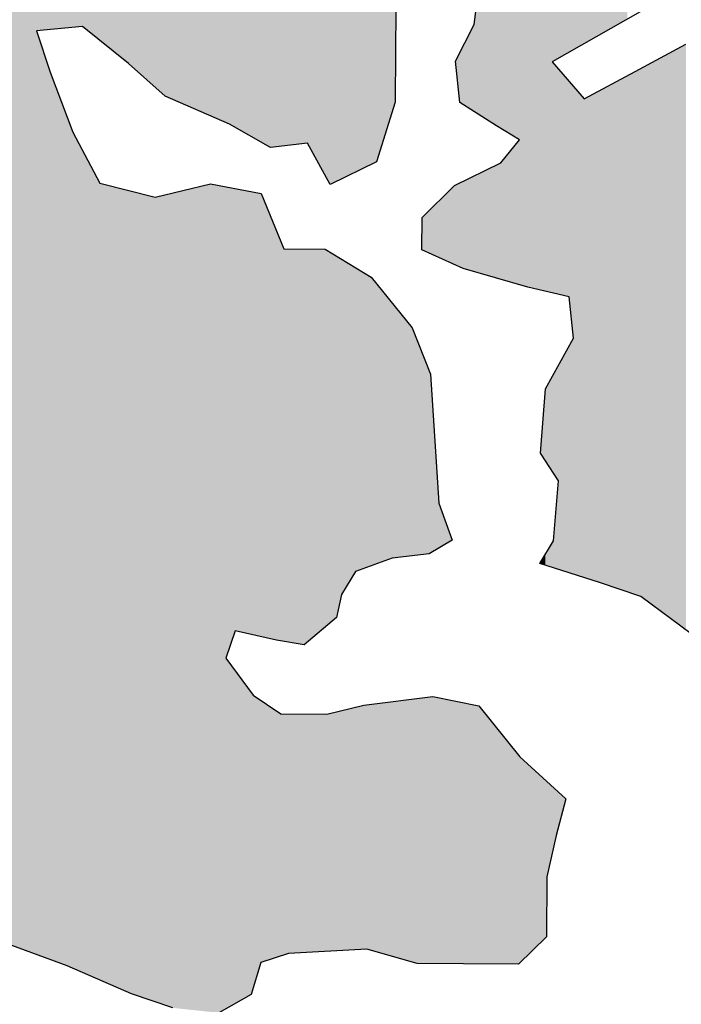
# Model space of a CAD drawing. Extents: x 132729 to 413893, y 707796 to 905796.
# Tile 9 of 62: x 197881 to 199084, y 771975 to 773765. Entities that reach past the tile are written whole.
import ezdxf

# ---------------------------------------------------------------- set-up
doc = ezdxf.new("R2010")
doc.units = 0
doc.header["$LTSCALE"] = 2000
doc.layers.add('COWFILL', color=11, linetype='CONTINUOUS')
doc.layers.add('WATER', color=4, linetype='CONTINUOUS')

msp = doc.modelspace()

# ---------------------------------------------------------------- linework, layer by layer
at = {"layer": 'COWFILL', "color": 0}
for points in [[(198530.0594618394, 773506.2893283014), (198530.0594618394, 785763.7319042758), (198558.8092686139, 773597.5837850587), (198558.8092686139, 785793.4730836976)], [(198558.8092686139, 773597.5837850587), (198558.8092686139, 785793.4730836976), (198564.2655325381, 773614.9100458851), (198564.265532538, 785799.1174946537)], [(198564.2655325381, 773614.9100458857), (198564.265532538, 785799.1174946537), (198564.8717840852, 773707.0064227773), (198564.8717840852, 785799.7446514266)], [(198564.8717840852, 773707.00642278), (198564.8717840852, 785799.7446514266), (198565.3678080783, 773782.35800387), (198565.3678080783, 785800.2577796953)], [(198512.262608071, 773497.5368622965), (198512.2626080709, 785745.3213658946), (198520.3092195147, 773501.4941737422), (198520.3092195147, 785753.6454466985)], [(198520.3092195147, 773501.4941737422), (198520.3092195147, 785753.6454466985), (198530.0594618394, 773506.2893283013), (198530.0594618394, 785763.7319042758)], [(198491.6647440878, 773487.406863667), (198491.6647440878, 785724.0132307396), (198506.8112403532, 773494.8558878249), (198506.8112403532, 785739.6820199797)], [(198506.8112403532, 773494.8558878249), (198506.8112403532, 785739.6820199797), (198512.262608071, 773497.5368622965), (198512.2626080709, 785745.3213658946)], [(198467.5482798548, 773475.5464227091), (198467.5482798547, 785699.0651642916), (198491.6647440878, 773487.406863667), (198491.6647440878, 785724.0132307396)], [(198457.6240147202, 773470.6656839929), (198457.6240147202, 785688.2652287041), (198466.2719815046, 773474.9187410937), (198466.2719815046, 785697.6762513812)], [(198466.2719815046, 773474.9187410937), (198466.2719815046, 785697.6762513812), (198467.5482798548, 773475.5464227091), (198467.5482798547, 785699.0651642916)], [(198446.0599139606, 773464.9784765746), (198446.0599139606, 785675.6807661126), (198457.6240147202, 773470.6656839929), (198457.6240147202, 785688.2652287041)], [(198404.6939484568, 773540.605626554), (198404.6939484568, 785630.6648624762), (198436.915923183, 773481.6959387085), (198436.9159231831, 785665.7299526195)], [(198436.915923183, 773481.6959387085), (198436.9159231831, 785665.7299526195), (198439.7218296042, 773476.566052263), (198439.7218296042, 785668.783439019)], [(198439.7218296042, 773476.566052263), (198439.7218296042, 785668.783439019), (198446.0599139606, 773464.9784765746), (198446.0599139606, 785675.6807661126)], [(198398.6865467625, 773539.8948317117), (198398.6865467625, 785624.1273959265), (198404.6939484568, 773540.605626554), (198404.6939484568, 785630.6648624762)], [(198369.8767300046, 773536.4860586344), (198369.8767300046, 785592.7755365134), (198398.6865467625, 773539.8948317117), (198398.6865467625, 785624.1273959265)], [(198361.5643420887, 773535.5025381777), (198361.5643420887, 785583.729702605), (198369.8767300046, 773536.4860586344), (198369.8767300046, 785592.7755365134)], [(198348.5072731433, 773533.957627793), (198348.5072731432, 785569.5205393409), (198355.9978506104, 773534.8439117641), (198355.9978506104, 785577.672050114)], [(198355.9978506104, 773534.8439117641), (198355.9978506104, 785577.672050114), (198361.5643420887, 773535.5025381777), (198361.5643420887, 785583.729702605)], [(198320.3637179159, 773542.4325339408), (198320.3637179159, 785538.8937292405), (198337.6596514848, 773532.6741388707), (198337.6596514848, 785557.7157745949)], [(198337.6596514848, 773532.6741388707), (198337.6596514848, 785557.7157745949), (198348.5072731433, 773533.957627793), (198348.5072731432, 785569.5205393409)], [(198305.9839183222, 773550.5456412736), (198305.9839183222, 785523.2451238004), (198319.5321150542, 773542.9017256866), (198319.5321150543, 785537.9887496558)], [(198319.5321150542, 773542.9017256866), (198319.5321150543, 785537.9887496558), (198320.3637179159, 773542.4325339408), (198320.3637179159, 785538.8937292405)], [(198273.2659196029, 773569.0051916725), (198273.2659196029, 785487.6402428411), (198302.4015228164, 773552.5668348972), (198302.4015228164, 785519.3466345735)], [(198302.4015228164, 773552.5668348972), (198302.4015228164, 785519.3466345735), (198305.9839183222, 773550.5456412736), (198305.9839183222, 785523.2451238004)], [(198262.5836392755, 773575.0321523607), (198262.5836392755, 785476.0154083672), (198273.2659196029, 773569.0051916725), (198273.2659196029, 785487.6402428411)], [(198243.5742824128, 773583.3275572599), (198243.5742824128, 785455.3287553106), (198256.1904411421, 773577.8220503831), (198256.1904411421, 785469.058104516)], [(198256.1904411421, 773577.8220503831), (198256.1904411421, 785469.058104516), (198262.5836392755, 773575.0321523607), (198262.5836392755, 785476.0154083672)], [(198228.3775685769, 773589.9591805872), (198228.3775685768, 785438.7911549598), (198243.5742824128, 773583.3275572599), (198243.5742824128, 785455.3287553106)], [(198159.905417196, 773619.8394245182), (198159.905417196, 785364.277343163), (198228.3775685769, 773589.9591805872), (198228.3775685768, 785438.7911549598)], [(198145.7007513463, 773626.0381326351), (198145.7007513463, 785348.8193244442), (198159.905417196, 773619.8394245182), (198159.905417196, 785364.277343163)], [(198127.7434524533, 773641.9606914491), (198127.7434524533, 785329.2775580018), (198145.7007513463, 773626.0381326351), (198145.7007513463, 785348.8193244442)], [(198084.7191774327, 773680.1098893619), (198084.7191774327, 785282.4570234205), (198127.7434524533, 773641.9606914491), (198127.7434524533, 785329.2775580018)], [(198027.4400189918, 773726.9804470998), (198027.4400189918, 785220.1238215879), (198079.1073645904, 773685.0858281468), (198079.1073645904, 785276.3500506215)], [(198079.1073645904, 773685.0858281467), (198079.1073645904, 785276.3500506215), (198084.7191774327, 773680.1098893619), (198084.7191774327, 785282.4570234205)], [(197995.8242958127, 773752.6161491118), (197995.8242958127, 785185.7184757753), (198027.4400189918, 773726.9804470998), (198027.4400189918, 785220.1238215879)], [(197977.8118831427, 773750.9345867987), (197977.8118831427, 785166.1167325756), (197995.8242958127, 773752.6161491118), (197995.8242958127, 785185.7184757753)], [(197967.8362895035, 773750.0033077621), (197967.8362895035, 785155.2609394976), (197977.8118831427, 773750.9345867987), (197977.8118831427, 785166.1167325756)], [(197936.666372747, 773747.0934167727), (197936.666372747, 785121.3407359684), (197967.8362895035, 773750.0033077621), (197967.8362895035, 785155.2609394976)], [(197912.045203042, 773744.7948889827), (197912.045203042, 785094.547110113), (197936.666372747, 773747.0934167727), (197936.666372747, 785121.3407359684)], [(197850.8982877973, 772087.3907875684), (197850.8982877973, 785028.0048788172), (197912.045203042, 772065.097674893), (197912.045203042, 785094.547110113)], [(198716.3465391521, 773592.0258034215), (198716.3465391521, 775629.0573090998), (198727.9204323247, 773584.6857327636), (198727.9204323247, 775581.4315042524)], [(198727.9204323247, 773584.6857327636), (198727.9204323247, 775581.4315042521), (198748.1827174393, 773571.8355532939), (198748.1827174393, 775524.5470768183)], [(198748.1827174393, 773571.8355532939), (198748.1827174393, 775524.5470768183), (198756.1142051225, 773567.0053716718), (198756.1142051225, 775502.2801837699)], [(198756.1142051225, 773567.0053716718), (198756.1142051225, 775502.2801837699), (198760.803772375, 773564.1494810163), (198760.8037723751, 775489.114672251)], [(198760.803772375, 773564.1494810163), (198760.8037723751, 775489.114672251), (198788.3863974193, 773547.3519905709), (198788.3863974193, 775477.0780186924)], [(198788.3863974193, 773547.3519905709), (198788.3863974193, 775477.0780186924), (198789.8793656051, 773546.4427907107), (198789.8793656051, 775476.4265092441)], [(198789.8793656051, 773282.803029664), (198789.8793656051, 775476.4265092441), (198790.8665173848, 773282.5139443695), (198790.8665173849, 775475.9957306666)], [(198790.8665173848, 773282.5139443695), (198790.8665173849, 775475.9957306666), (198803.9884925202, 773278.6712019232), (198803.9884925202, 775470.2694929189)], [(198803.9884925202, 773278.6712019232), (198803.9884925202, 775470.2694929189), (198804.8605205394, 773278.4158303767), (198804.8605205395, 775469.8889526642)], [(198804.8605205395, 773278.4158303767), (198804.8605205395, 775469.8889526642), (198826.6708876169, 773273.4181982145), (198826.6708876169, 775460.3712279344)], [(198826.6708876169, 773273.4181982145), (198826.6708876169, 775460.3712279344), (198827.9936182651, 773273.1151074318), (198827.9936182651, 775459.794007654)], [(198827.9936182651, 773273.1151074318), (198827.9936182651, 775459.794007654), (198837.1376090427, 773271.0198514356), (198837.1376090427, 775455.8037040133)], [(198837.1376090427, 773271.0198514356), (198837.1376090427, 775455.8037040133), (198838.9514674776, 773270.604223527), (198838.9514674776, 775455.0121627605)], [(198838.9514674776, 773270.604223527), (198838.9514674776, 775455.0121627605), (198839.6679465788, 773270.440049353), (198839.6679465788, 775454.6995017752)], [(198839.6679465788, 773270.440049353), (198839.6679465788, 775454.6995017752), (198849.4230851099, 773268.2047548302), (198849.42308511, 775450.4425022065)], [(198849.4230851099, 773688.3877585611), (198849.42308511, 775450.4425022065), (198852.0636502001, 773689.8933863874), (198852.0636502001, 775449.2901982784)], [(198852.0636502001, 773689.8933863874), (198852.0636502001, 775449.2901982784), (198856.9087663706, 773692.6560305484), (198856.9087663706, 775447.1758605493)], [(198856.9087663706, 773692.6560305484), (198856.9087663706, 775447.1758605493), (198861.1525272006, 773695.0757869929), (198861.1525272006, 775445.3239454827)], [(198861.1525272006, 773695.0757869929), (198861.1525272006, 775445.3239454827), (198874.0944723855, 773702.4551744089), (198874.0944723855, 775439.6762701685)], [(198874.0944723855, 773702.4551744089), (198874.0944723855, 775439.6762701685), (198877.6866603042, 773704.5034095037), (198877.6866603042, 775438.1086919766)], [(198877.6866603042, 773704.5034095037), (198877.6866603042, 775438.1086919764), (198880.1018740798, 773705.8805439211), (198880.1018740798, 775437.7208289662)], [(198880.1018740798, 773705.8805439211), (198880.1018740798, 775437.7208289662), (198887.9782479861, 773710.3715855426), (198887.9782479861, 775436.4559495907)], [(198887.9782479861, 773710.3715855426), (198887.9782479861, 775436.4559495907), (198907.5889601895, 773721.5534473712), (198907.5889601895, 775433.3066342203)], [(198907.5889601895, 773721.5534473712), (198907.5889601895, 775433.3066342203), (198935.2916052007, 773737.3492606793), (198935.2916052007, 775428.8578225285)], [(198935.2916052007, 773737.3492606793), (198935.2916052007, 775428.8578225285), (198980.0293035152, 773762.858316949), (198980.0293035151, 775421.6733246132)], [(198980.0293035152, 773762.858316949), (198980.0293035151, 775421.6733246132), (198986.031809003, 773766.2808946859), (198986.031809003, 775420.7093727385)], [(198711.616546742, 773595.0255268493), (198711.616546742, 773787.3106330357), (198716.1211878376, 773592.1687194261), (198716.1211878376, 773821.5167346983)], [(198716.1211878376, 773592.1687194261), (198716.1211878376, 773821.5167346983), (198716.3465391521, 773592.0258034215), (198716.3465391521, 773823.2279453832)], [(198707.5332310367, 773597.6151330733), (198707.5332310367, 773756.3038759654), (198711.616546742, 773595.0255268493), (198711.616546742, 773787.3106330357)], [(197912.045203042, 772065.097674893), (197912.045203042, 773744.7948889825), (197936.666372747, 772056.1212202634), (197936.666372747, 773669.2779665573)], [(198687.9176226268, 773610.0551953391), (198687.9176226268, 773717.7098971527), (198707.5332310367, 773597.6151330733), (198707.5332310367, 773756.3038759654)], [(198674.8152323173, 773677.936906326), (198674.8152323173, 773691.9307643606), (198681.4791031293, 773614.138453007), (198681.4791031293, 773705.0420216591)], [(198681.4791031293, 773614.138453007), (198681.4791031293, 773705.0420216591), (198687.8674050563, 773610.0870429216), (198687.8674050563, 773717.6110933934)], [(198687.8674050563, 773610.0870429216), (198687.8674050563, 773717.6110933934), (198687.9176226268, 773610.0551953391), (198687.9176226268, 773717.7098971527)], [(199018.7498077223, 772709.9876992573), (199018.7498077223, 773680.709905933), (199075.7582934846, 772667.9504544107), (199075.7582934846, 773711.3202584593)], [(199075.7582934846, 772667.9504544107), (199075.7582934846, 773711.3202584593), (199092.4430792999, 772655.6473311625), (199092.4430792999, 773720.2790506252)], [(198673.6027292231, 773689.5451478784), (198673.6027292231, 773689.5451478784), (198674.8152323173, 773677.936906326), (198674.8152323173, 773691.9307643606)], [(198849.4230851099, 773268.2047548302), (198849.4230851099, 773688.3877585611), (198852.0636502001, 773267.5996951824), (198852.0636502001, 773685.3295803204)], [(198852.0636502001, 773267.5996951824), (198852.0636502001, 773685.3295803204), (198856.9087663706, 773266.4894842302), (198856.9087663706, 773679.7181947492)], [(197936.666372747, 772056.1212202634), (197936.666372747, 773669.2779665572), (197967.8362895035, 772044.7572051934), (197967.8362895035, 773586.6162200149)], [(198856.9087663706, 773266.4894842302), (198856.9087663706, 773679.7181947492), (198861.1525272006, 773265.5170679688), (198861.1525272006, 773674.803270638)], [(198861.1525272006, 773265.5170679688), (198861.1525272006, 773674.803270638), (198874.0944723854, 773262.55154789), (198874.0944723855, 773659.8145186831)], [(198986.4176054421, 772724.2837753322), (198986.4176054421, 773663.3493306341), (199000.0160197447, 772719.6512900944), (199000.0160197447, 773670.6509147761)], [(199000.0160197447, 772719.6512900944), (199000.0160197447, 773670.6509147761), (199009.1048967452, 772716.5550402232), (199009.1048967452, 773675.5311308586)], [(199009.1048967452, 772716.5550402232), (199009.1048967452, 773675.5311308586), (199009.4955893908, 772716.4219454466), (199009.4955893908, 773675.7409108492)], [(199009.4955893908, 772716.4219454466), (199009.4955893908, 773675.7409108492), (199010.477844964, 772716.0873266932), (199010.477844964, 773676.2683268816)], [(199010.477844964, 772716.0873266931), (199010.477844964, 773676.2683268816), (199018.7498077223, 772709.9876992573), (199018.7498077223, 773680.709905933)], [(198874.0944723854, 773262.55154789), (198874.0944723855, 773659.8145186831), (198877.6866603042, 773261.7284331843), (198877.6866603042, 773655.6542156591)], [(198877.6866603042, 773261.7284331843), (198877.6866603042, 773655.6542156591), (198880.1018740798, 773261.1750105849), (198880.1018740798, 773652.8570287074)], [(198880.1018740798, 773261.1750105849), (198880.1018740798, 773652.8570287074), (198887.9782479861, 773185.7683157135), (198887.9782479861, 773643.7349830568)], [(198935.2916052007, 772741.7005443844), (198935.2916052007, 773635.8975421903), (198980.0293035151, 772726.460037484), (198980.0293035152, 773659.9191715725)], [(198980.0293035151, 772726.460037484), (198980.0293035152, 773659.9191715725), (198986.031809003, 772724.4152021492), (198986.031809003, 773663.1421796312)], [(198986.031809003, 772724.4152021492), (198986.031809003, 773663.1421796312), (198986.4176054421, 772724.2837753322), (198986.4176054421, 773663.3493306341)], [(198887.9782479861, 772756.6001333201), (198887.9782479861, 773643.7349830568), (198907.5889601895, 772750.4244660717), (198907.5889601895, 773621.022778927)], [(198907.5889601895, 772750.4244660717), (198907.5889601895, 773621.022778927), (198935.2916052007, 772741.7005443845), (198935.2916052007, 773635.8975421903)], [(197967.8362895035, 772044.7572051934), (197967.8362895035, 773586.6162200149), (197977.8118831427, 772040.4040022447), (197977.8118831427, 773560.1612249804)], [(197977.8118831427, 772040.4040022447), (197977.8118831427, 773560.1612249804), (197995.8242958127, 772032.5436491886), (197995.8242958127, 773526.6150457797)], [(198760.803772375, 773291.3177551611), (198760.803772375, 773510.5847554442), (198788.3863974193, 773283.2402422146), (198788.3863974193, 773544.6015589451)], [(198788.3863974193, 773283.2402422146), (198788.3863974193, 773544.6015589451), (198789.8793656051, 773282.803029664), (198789.8793656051, 773546.4427907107)], [(197995.8242958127, 772032.5436491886), (197995.8242958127, 773526.6150457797), (198027.4400189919, 772018.747010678), (198027.4400189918, 773467.7341654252)], [(198756.1142051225, 773292.6910849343), (198756.1142051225, 773504.801256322), (198760.803772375, 773291.3177551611), (198760.803772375, 773510.5847554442)], [(198716.3465391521, 773304.3369611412), (198716.3465391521, 773485.2435778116), (198727.9204323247, 773300.9475711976), (198727.9204323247, 773490.9356011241)], [(198727.9204323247, 773300.9475711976), (198727.9204323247, 773490.9356011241), (198748.1827174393, 773295.0138041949), (198748.1827174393, 773500.900562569)], [(198748.1827174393, 773295.0138041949), (198748.1827174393, 773500.900562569), (198756.1142051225, 773292.6910849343), (198756.1142051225, 773504.801256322)], [(198681.4791031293, 773315.5667675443), (198681.4791031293, 773468.0958250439), (198687.8674050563, 773312.6770148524), (198687.8674050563, 773471.2375823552)], [(198687.8674050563, 773312.6770148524), (198687.8674050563, 773471.2375823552), (198687.9176226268, 773312.6623087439), (198687.9176226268, 773471.262279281)], [(198687.9176226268, 773312.6623087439), (198687.9176226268, 773471.262279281), (198707.5332310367, 773306.9179196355), (198707.5332310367, 773480.9092060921)], [(198707.5332310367, 773306.9179196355), (198707.5332310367, 773480.9092060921), (198711.616546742, 773305.7221293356), (198711.6165467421, 773482.9173746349)], [(198711.616546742, 773305.7221293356), (198711.6165467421, 773482.9173746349), (198716.1211878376, 773304.4029547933), (198716.1211878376, 773485.132750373)], [(198716.1211878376, 773304.4029547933), (198716.1211878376, 773485.132750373), (198716.3465391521, 773304.3369611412), (198716.3465391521, 773485.2435778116)], [(198027.4400189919, 772018.747010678), (198027.4400189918, 773467.7341654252), (198079.1073645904, 771996.2001378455), (198079.1073645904, 773454.455360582)], [(198079.1073645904, 771996.2001378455), (198079.1073645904, 773454.455360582), (198084.7191774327, 771993.7512249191), (198084.7191774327, 773453.0130924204)], [(198084.7191774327, 771993.751224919), (198084.7191774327, 773453.0130924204), (198127.7434524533, 771979.094419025), (198127.7434524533, 773441.9556064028)], [(198159.905417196, 771968.1380072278), (198159.905417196, 773449.7715193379), (198228.3775685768, 771960.835246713), (198228.3775685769, 773466.4114347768)], [(198228.3775685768, 771960.835246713), (198228.3775685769, 773466.4114347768), (198243.5742824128, 771959.2144715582), (198243.5742824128, 773463.5449282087)], [(198243.5742824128, 771959.2144715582), (198243.5742824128, 773463.5449282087), (198256.1904411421, 771966.3139501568), (198256.1904411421, 773461.165183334)], [(198256.1904411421, 772603.8339960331), (198256.1904411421, 773461.165183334), (198262.5836392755, 772622.6008894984), (198262.5836392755, 773459.9592552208)], [(198262.5836392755, 772622.6008894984), (198262.5836392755, 773459.9592552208), (198273.2659196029, 772653.9581558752), (198273.2659196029, 773457.9442915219)], [(198273.2659196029, 772653.9581558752), (198273.2659196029, 773457.9442915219), (198302.4015228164, 772647.2820175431), (198302.4015228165, 773452.4485377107)], [(198302.4015228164, 772647.2820175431), (198302.4015228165, 773452.4485377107), (198305.9839183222, 772646.4611466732), (198305.9839183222, 773451.7728021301)], [(198643.1946129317, 773332.8847825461), (198643.1946129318, 773434.9486197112), (198667.8708964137, 773321.7224490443), (198667.8708964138, 773459.3021499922)], [(198667.8708964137, 773321.7224490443), (198667.8708964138, 773459.3021499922), (198672.1146572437, 773319.8027809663), (198672.1146572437, 773463.4904045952)], [(198672.1146572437, 773319.8027809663), (198672.1146572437, 773463.4904045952), (198673.602729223, 773319.1296506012), (198673.6027292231, 773464.2222361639)], [(198673.602729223, 773319.1296506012), (198673.6027292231, 773464.2222361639), (198674.8152323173, 773318.5811740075), (198674.8152323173, 773464.818543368)], [(198674.8152323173, 773318.5811740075), (198674.8152323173, 773464.818543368), (198681.4791031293, 773315.5667675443), (198681.4791031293, 773468.0958250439)], [(198127.7434524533, 771979.094419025), (198127.7434524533, 773441.9556064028), (198145.7007513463, 771972.977020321), (198145.7007513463, 773446.319540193)], [(198145.7007513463, 771972.977020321), (198145.7007513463, 773446.319540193), (198159.905417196, 771968.1380072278), (198159.905417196, 773449.7715193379)], [(198305.9839183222, 772646.4611466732), (198305.9839183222, 773451.7728021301), (198319.5321150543, 772643.3567099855), (198319.5321150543, 773449.2172499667)], [(198319.5321150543, 772643.3567099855), (198319.5321150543, 773449.2172499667), (198320.3637179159, 772643.1661563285), (198320.363717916, 773449.0603874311)], [(198320.3637179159, 772643.1661563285), (198320.3637179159, 773449.0603874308), (198337.6596514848, 772639.202962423), (198337.6596514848, 773406.7681282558)], [(198632.5074363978, 773337.7191340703), (198632.5074363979, 773424.4012259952), (198643.1946129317, 773332.8847825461), (198643.1946129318, 773434.9486197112)], [(198616.3186745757, 773345.042131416), (198616.3186745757, 773408.4242049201), (198625.8435655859, 773340.7335405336), (198625.8435655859, 773417.8245152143)], [(198625.8435655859, 773340.7335405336), (198625.8435655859, 773417.8245152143), (198627.9930028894, 773339.7612411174), (198627.9930028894, 773419.9458389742)], [(198627.9930028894, 773339.7612411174), (198627.9930028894, 773419.9458389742), (198632.5074363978, 773337.7191340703), (198632.5074363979, 773424.4012259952)], [(198337.6596514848, 772639.202962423), (198337.6596514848, 773406.7681282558), (198348.5072731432, 772636.7173360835), (198348.5072731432, 773380.243371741)], [(198612.7362790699, 773346.662630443), (198612.7362790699, 773346.662630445), (198613.122075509, 773346.4881151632), (198613.122075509, 773405.2694157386)], [(198613.122075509, 773346.4881151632), (198613.122075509, 773405.2694157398), (198616.3186745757, 773345.042131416), (198616.3186745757, 773408.4242049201)], [(198348.5072731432, 772636.7173360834), (198348.5072731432, 773380.243371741), (198355.9978506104, 772635.4181722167), (198355.9978506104, 773361.9273067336)], [(198355.9978506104, 772635.4181722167), (198355.9978506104, 773361.9273067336), (198361.5643420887, 772634.4527213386), (198361.5643420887, 773348.3160437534)], [(198361.5643420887, 772634.4527213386), (198361.5643420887, 773348.3160437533), (198369.8767300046, 772633.0110228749), (198369.8767300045, 773348.2613250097)], [(198369.8767300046, 772633.0110228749), (198369.8767300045, 773348.2613250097), (198398.6865467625, 772628.014255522), (198398.6865467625, 773348.071675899)], [(198398.6865467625, 772628.014255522), (198398.6865467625, 773348.071675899), (198404.6939484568, 772633.0952425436), (198404.6939484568, 773348.0321304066)], [(198404.6939484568, 772633.0952425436), (198404.6939484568, 773348.0321304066), (198436.9159231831, 772660.3481954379), (198436.915923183, 773347.8200197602)], [(198436.9159231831, 772660.3481954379), (198436.915923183, 773347.8200197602), (198439.7218296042, 772662.7213968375), (198439.7218296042, 773346.1112561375)], [(198439.7218296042, 772662.7213968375), (198439.7218296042, 773346.1112561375), (198446.0599139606, 772668.082071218), (198446.0599139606, 773342.2514381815)], [(198446.0599139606, 772668.082071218), (198446.0599139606, 773342.2514381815), (198457.6240147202, 772677.8628464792), (198457.6240147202, 773335.2090384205)], [(198457.6240147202, 772677.8628464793), (198457.6240147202, 773335.2090384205), (198466.2719815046, 772719.6697221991), (198466.2719815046, 773329.9425295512)], [(198466.2719815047, 772719.6697221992), (198466.2719815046, 773329.9425295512), (198467.5482798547, 772721.7654911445), (198467.5482798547, 773329.1652790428)], [(198467.5482798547, 772721.7654911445), (198467.5482798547, 773329.1652790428), (198491.6647440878, 772761.3663703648), (198491.6647440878, 773314.4786392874)], [(198491.6647440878, 772761.3663703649), (198491.6647440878, 773314.4786392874), (198506.8112403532, 772766.9328590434), (198506.8112403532, 773305.2546032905)], [(198506.8112403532, 772766.9328590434), (198506.8112403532, 773305.2546032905), (198512.2626080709, 772768.9362911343), (198512.2626080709, 773301.9347852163)], [(198512.2626080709, 772768.9362911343), (198512.2626080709, 773301.9347852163), (198520.3092195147, 772771.893501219), (198520.3092195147, 773297.034494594)], [(198520.3092195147, 772771.893501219), (198520.3092195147, 773297.0344945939), (198530.0594618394, 772775.4768126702), (198530.0594618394, 773284.9561700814)], [(198530.0594618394, 772775.4768126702), (198530.0594618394, 773284.9561700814), (198558.8092686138, 772786.0426538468), (198558.8092686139, 773249.341722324)], [(198558.8092686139, 772786.042653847), (198558.8092686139, 773249.341722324), (198564.2655325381, 772786.6882381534), (198564.2655325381, 773242.5826568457)], [(198564.2655325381, 772786.6882381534), (198564.2655325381, 773242.5826568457), (198564.8717840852, 772786.7599697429), (198564.8717840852, 773241.8316495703)], [(198564.8717840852, 772786.7599697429), (198564.8717840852, 773241.8316495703), (198565.3678080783, 772786.8186592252), (198565.3678080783, 773241.2171890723)], [(198565.3678080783, 772786.8186592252), (198565.3678080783, 773241.2171890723), (198582.5535140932, 772788.8520693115), (198582.5535140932, 773219.9280223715)], [(198582.5535140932, 772788.8520693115), (198582.5535140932, 773219.9280223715), (198595.054549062, 772790.3311898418), (198595.054549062, 773204.4420937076)], [(198595.054549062, 772790.3311898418), (198595.054549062, 773204.4420937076), (198604.193643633, 772791.4125261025), (198604.193643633, 773181.1508935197)], [(198880.1018740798, 772759.0805054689), (198880.1018740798, 773171.5517178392), (198887.9782479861, 772756.6001333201), (198887.9782479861, 773185.7683157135)], [(198604.193643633, 772791.4125261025), (198604.193643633, 773181.1508935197), (198612.73627907, 772792.4232894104), (198612.7362790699, 773159.3797836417)], [(198874.0944723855, 772760.9723140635), (198874.0944723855, 773160.7085538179), (198877.6866603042, 772759.841087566), (198877.6866603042, 773167.1923357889)], [(198877.6866603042, 772759.841087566), (198877.6866603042, 773167.1923357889), (198880.1018740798, 772759.0805054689), (198880.1018740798, 773171.5517178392)], [(198612.73627907, 772792.4232894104), (198612.7362790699, 773159.3797836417), (198613.122075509, 772792.4689367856), (198613.122075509, 773158.3965722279)], [(198613.122075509, 772792.4689367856), (198613.122075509, 773158.3965722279), (198616.3186745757, 772792.8471578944), (198616.3186745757, 773150.2499633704)], [(198616.3186745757, 772792.8471578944), (198616.3186745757, 773150.2499633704), (198625.8435655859, 772793.9741415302), (198625.8435655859, 773125.9755517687)], [(198861.1525272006, 772765.0479002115), (198861.1525272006, 773137.3487650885), (198874.0944723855, 772760.9723140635), (198874.0944723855, 773160.7085538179)], [(198856.9087663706, 772932.8466602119), (198856.9087663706, 773129.6889152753), (198861.1525272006, 772926.3893221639), (198861.1525272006, 773137.3487650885)], [(198625.8435655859, 772793.9741415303), (198625.8435655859, 773125.9755517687), (198627.9930028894, 772795.2446365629), (198627.9930028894, 773120.4976596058)], [(198627.9930028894, 772795.2446365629), (198627.9930028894, 773120.4976596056), (198632.5074363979, 772797.9130397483), (198632.5074363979, 773050.8469217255)], [(198839.6679465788, 772959.0804198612), (198839.6679465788, 773098.5697981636), (198849.4230851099, 772944.236928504), (198849.42308511, 773116.177504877)], [(198849.4230851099, 772944.236928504), (198849.42308511, 773116.177504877), (198852.0636502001, 772940.2190250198), (198852.0636502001, 773120.9436386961)], [(198852.0636502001, 772940.2190250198), (198852.0636502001, 773120.9436386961), (198856.9087663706, 772932.8466602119), (198856.9087663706, 773129.6889152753)], [(198837.1376090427, 772962.9306002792), (198837.1376090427, 773094.0026214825), (198838.9514674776, 772960.1706197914), (198838.9514674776, 773097.2765767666)], [(198838.9514674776, 772960.1706197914), (198838.9514674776, 773097.2765767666), (198839.6679465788, 772959.0804198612), (198839.6679465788, 773098.5697981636)], [(198827.9936182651, 772976.8441646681), (198827.9936182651, 772976.8441646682), (198837.1376090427, 772962.9306002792), (198837.1376090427, 773094.0026214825)], [(198632.5074363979, 772797.9130397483), (198632.5074363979, 773050.8469217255), (198643.1946129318, 772804.2300440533), (198643.1946129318, 772885.9602908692)], [(198856.9087663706, 772766.3843154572), (198856.9087663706, 772875.5951464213), (198861.1525272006, 772765.0479002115), (198861.1525272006, 772926.3893221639)], [(198643.1946129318, 772804.2300440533), (198643.1946129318, 772885.9602908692), (198667.8708964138, 772818.8157663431), (198667.8708964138, 772818.8157663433)], [(198852.0636502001, 772767.9101052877), (198852.0636502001, 772817.603263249), (198856.9087663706, 772766.3843154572), (198856.9087663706, 772875.5951464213)], [(198839.6679465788, 772771.8136728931), (198839.6679465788, 772797.2486724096), (198849.42308511, 772768.7416534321), (198849.4230851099, 772813.2672752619)], [(198849.42308511, 772768.7416534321), (198849.4230851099, 772813.2672752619), (198852.0636502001, 772767.9101052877), (198852.0636502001, 772817.603263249)], [(198827.9936182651, 772775.4900700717), (198827.9936182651, 772778.0786290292), (198837.1376090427, 772772.6105089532), (198837.1376090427, 772793.0936855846)], [(198837.1376090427, 772772.6105089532), (198837.1376090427, 772793.0936855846), (198838.9514674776, 772772.039301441), (198838.9514674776, 772796.0721648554)], [(198838.9514674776, 772772.039301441), (198838.9514674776, 772796.0721648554), (198839.6679465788, 772771.8136728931), (198839.6679465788, 772797.2486724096)], [(198826.6708876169, 772775.9066150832), (198826.6708876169, 772775.9066150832), (198827.9936182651, 772775.4900700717), (198827.9936182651, 772778.0786290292)], [(198256.1904411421, 771966.3139501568), (198256.1904411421, 772603.8339960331), (198262.5836392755, 771969.9115882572), (198262.5836392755, 772595.1917936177)], [(198262.5836392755, 771969.9115882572), (198262.5836392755, 772595.1917936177), (198273.2659196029, 771975.9228173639), (198273.2659196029, 772580.7516922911)], [(198273.2659196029, 771975.9228173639), (198273.2659196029, 772580.7516922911), (198302.4015228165, 771992.3182667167), (198302.4015228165, 772541.3667435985)], [(198302.4015228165, 771992.3182667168), (198302.4015228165, 772541.3667435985), (198305.9839183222, 772004.5512241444), (198305.9839183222, 772536.524130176)], [(198305.9839183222, 772004.5512241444), (198305.9839183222, 772536.524130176), (198319.5321150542, 772050.8148244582), (198319.5321150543, 772527.3626084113)], [(198319.5321150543, 772050.8148244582), (198319.5321150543, 772527.3626084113), (198320.3637179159, 772051.0859562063), (198320.363717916, 772526.800264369)], [(198320.3637179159, 772051.0859562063), (198320.363717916, 772526.800264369), (198337.6596514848, 772056.7250381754), (198337.6596514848, 772515.1044590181)], [(198520.3092195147, 772072.4128594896), (198520.3092195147, 772520.1659795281), (198530.0594618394, 772069.6846206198), (198530.0594618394, 772521.4007442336)], [(198530.0594618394, 772069.6846206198), (198530.0594618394, 772521.4007442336), (198558.8092686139, 772061.6400677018), (198558.8092686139, 772525.0416021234)], [(198558.8092686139, 772061.6400677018), (198558.8092686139, 772525.0416021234), (198564.2655325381, 772060.1133373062), (198564.2655325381, 772525.732580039)], [(198564.2655325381, 772060.1133373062), (198564.2655325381, 772525.732580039), (198564.8717840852, 772059.9437005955), (198564.8717840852, 772525.8093553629)], [(198564.8717840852, 772059.9437005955), (198564.8717840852, 772525.8093553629), (198565.3678080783, 772059.8049069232), (198565.3678080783, 772525.8721715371)], [(198565.3678080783, 772059.8049069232), (198565.3678080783, 772525.8721715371), (198582.5535140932, 772054.9961329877), (198582.5535140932, 772528.0485588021)], [(198582.5535140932, 772054.9961329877), (198582.5535140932, 772528.0485588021), (198595.054549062, 772051.4981881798), (198595.054549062, 772529.6316822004)], [(198595.054549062, 772051.4981881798), (198595.054549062, 772529.6316822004), (198604.193643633, 772048.9409560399), (198604.193643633, 772530.7890515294)], [(198604.193643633, 772048.9409560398), (198604.193643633, 772530.7890515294), (198612.7362790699, 772048.884721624), (198612.73627907, 772531.8708856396)], [(198612.7362790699, 772048.884721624), (198612.73627907, 772531.8708856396), (198613.122075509, 772048.8821820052), (198613.122075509, 772531.9197426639)], [(198613.122075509, 772048.8821820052), (198613.122075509, 772531.9197426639), (198616.3186745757, 772048.8611394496), (198616.3186745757, 772532.3245580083)], [(198616.3186745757, 772048.8611394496), (198616.3186745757, 772532.3245580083), (198625.8435655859, 772048.7984390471), (198625.8435655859, 772533.5307843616)], [(198625.8435655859, 772048.7984390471), (198625.8435655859, 772533.5307843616), (198627.9930028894, 772048.7842897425), (198627.9930028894, 772533.8029877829)], [(198627.9930028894, 772048.7842897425), (198627.9930028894, 772533.8029877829), (198632.5074363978, 772048.7545721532), (198632.5074363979, 772534.3746928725)], [(198632.5074363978, 772048.7545721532), (198632.5074363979, 772534.3746928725), (198643.1946129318, 772048.6842206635), (198643.1946129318, 772532.1639955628)], [(198643.1946129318, 772048.6842206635), (198643.1946129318, 772532.1639955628), (198667.8708964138, 772048.521781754), (198667.8708964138, 772527.0595796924)], [(198667.8708964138, 772048.521781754), (198667.8708964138, 772527.0595796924), (198672.1146572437, 772048.4938459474), (198672.1146572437, 772526.1817359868)], [(198672.1146572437, 772048.4938459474), (198672.1146572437, 772526.1817359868), (198673.602729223, 772048.484050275), (198673.6027292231, 772525.8739206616)], [(198673.602729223, 772048.484050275), (198673.6027292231, 772525.8739206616), (198674.8152323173, 772048.476068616), (198674.8152323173, 772525.6231081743)], [(198674.8152323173, 772048.476068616), (198674.8152323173, 772525.6231081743), (198681.4791031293, 772048.4322017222), (198681.4791031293, 772524.2446522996)], [(198681.4791031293, 772048.4322017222), (198681.4791031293, 772524.2446522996), (198687.8674050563, 772048.3901488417), (198687.8674050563, 772522.9231992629)], [(198687.8674050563, 772048.3901488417), (198687.8674050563, 772522.9231992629), (198687.9176226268, 772048.3898182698), (198687.9176226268, 772522.9128115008)], [(198687.9176226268, 772048.3898182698), (198687.9176226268, 772522.9128115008), (198707.5332310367, 772048.2606927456), (198707.5332310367, 772518.8552222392)], [(198337.6596514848, 772056.7250381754), (198337.6596514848, 772515.1044590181), (198348.5072731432, 772060.261743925), (198348.5072731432, 772507.7691121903)], [(198348.5072731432, 772060.261743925), (198348.5072731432, 772507.7691121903), (198355.9978506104, 772062.7039353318), (198355.9978506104, 772502.7038559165)], [(198439.7218296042, 772070.8762845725), (198439.7218296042, 772502.1527181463), (198446.0599139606, 772071.2072625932), (198446.0599139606, 772503.6929821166)], [(198446.0599139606, 772071.2072625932), (198446.0599139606, 772503.6929821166), (198457.6240147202, 772071.8111458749), (198457.6240147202, 772506.5032583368)], [(198457.6240147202, 772071.8111458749), (198457.6240147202, 772506.5032583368), (198466.2719815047, 772072.2627471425), (198466.2719815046, 772508.6048636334)], [(198466.2719815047, 772072.2627471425), (198466.2719815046, 772508.6048636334), (198467.5482798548, 772072.3293960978), (198467.5482798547, 772508.9150261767)], [(198467.5482798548, 772072.3293960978), (198467.5482798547, 772508.9150261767), (198491.6647440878, 772073.5887702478), (198491.6647440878, 772514.7757435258)], [(198491.6647440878, 772073.5887702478), (198491.6647440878, 772514.7757435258), (198506.8112403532, 772074.3797280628), (198506.8112403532, 772518.456603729)], [(198506.8112403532, 772074.3797280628), (198506.8112403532, 772518.456603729), (198512.262608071, 772074.6644012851), (198512.2626080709, 772519.146961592)], [(198512.262608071, 772074.6644012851), (198512.2626080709, 772519.146961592), (198520.3092195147, 772072.4128594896), (198520.3092195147, 772520.1659795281)], [(198707.5332310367, 772048.2606927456), (198707.5332310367, 772518.8552222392), (198711.616546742, 772048.2338131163), (198711.616546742, 772518.010567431)], [(198711.616546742, 772048.2338131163), (198711.616546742, 772518.010567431), (198716.1211878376, 772048.2041599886), (198716.1211878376, 772517.0787593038)], [(198716.1211878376, 772048.2041599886), (198716.1211878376, 772517.0787593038), (198716.3465391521, 772048.2026765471), (198716.3465391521, 772516.7996004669)], [(198716.3465391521, 772048.2026765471), (198716.3465391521, 772516.7996004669), (198727.9204323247, 772048.1264879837), (198727.9204323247, 772502.4621888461)], [(198355.9978506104, 772062.7039353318), (198355.9978506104, 772502.7038559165), (198361.5643420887, 772064.5188071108), (198361.5643420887, 772502.6672128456)], [(198361.5643420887, 772064.5188071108), (198361.5643420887, 772502.6672128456), (198369.8767300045, 772067.2289375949), (198369.8767300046, 772502.612494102)], [(198369.8767300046, 772067.2289375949), (198369.8767300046, 772502.612494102), (198398.6865467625, 772068.7334010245), (198398.6865467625, 772502.4228449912)], [(198398.6865467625, 772068.7334010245), (198398.6865467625, 772502.4228449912), (198404.6939484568, 772069.0471106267), (198404.6939484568, 772502.3832994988)], [(198404.6939484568, 772069.0471106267), (198404.6939484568, 772502.3832994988), (198436.9159231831, 772070.7297586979), (198436.915923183, 772502.1711888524)], [(198436.9159231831, 772070.7297586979), (198436.915923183, 772502.1711888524), (198439.7218296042, 772070.8762845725), (198439.7218296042, 772502.1527181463)], [(198727.9204323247, 772048.1264879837), (198727.9204323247, 772502.4621888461), (198748.1827174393, 772047.9931055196), (198748.1827174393, 772477.361842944)], [(198748.1827174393, 772047.9931055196), (198748.1827174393, 772477.361842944), (198756.1142051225, 772047.9408941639), (198756.1142051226, 772467.5365402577)], [(198756.1142051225, 772047.9408941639), (198756.1142051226, 772467.5365402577), (198760.803772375, 772047.9100237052), (198760.8037723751, 772461.7272369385)], [(198760.803772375, 772047.9100237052), (198760.8037723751, 772461.7272369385), (198788.3863974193, 772047.7284529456), (198788.3863974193, 772427.5586609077)], [(198788.3863974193, 772047.7284529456), (198788.3863974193, 772427.5586609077), (198789.8793656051, 772049.2018938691), (198789.8793656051, 772425.7092141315)], [(198789.8793656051, 772049.2018938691), (198789.8793656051, 772425.7092141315), (198790.8665173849, 772050.176134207), (198790.8665173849, 772424.4863584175)], [(198790.8665173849, 772050.176134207), (198790.8665173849, 772424.4863584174), (198803.9884925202, 772063.1264806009), (198803.9884925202, 772412.5193025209)], [(198803.9884925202, 772063.1264806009), (198803.9884925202, 772412.5193025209), (198804.8605205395, 772063.9871029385), (198804.8605205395, 772411.72402529)], [(198804.8605205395, 772063.9871029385), (198804.8605205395, 772411.72402529), (198826.6708876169, 772085.5122015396), (198826.6708876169, 772391.8332787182)], [(198826.6708876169, 772085.5122015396), (198826.6708876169, 772391.8332787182), (198827.9936182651, 772086.8176315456), (198827.9936182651, 772390.6269670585)], [(198827.9936182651, 772086.8176315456), (198827.9936182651, 772390.6269670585), (198837.1376090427, 772095.8420235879), (198837.1376090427, 772382.2877766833)], [(198837.1376090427, 772095.8420235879), (198837.1376090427, 772382.2877766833), (198838.9514674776, 772097.6321576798), (198838.9514674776, 772380.6335634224)], [(198838.9514674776, 772097.6321576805), (198838.9514674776, 772380.6335634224), (198839.6679465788, 772206.4733303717), (198839.6679465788, 772379.9801446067)], [(198839.6679465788, 772206.4733303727), (198839.6679465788, 772379.9801446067), (198849.42308511, 772249.0461219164), (198849.4230851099, 772371.0835961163)], [(198849.42308511, 772249.0461219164), (198849.4230851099, 772371.0835961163), (198852.0636502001, 772260.569917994), (198852.0636502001, 772368.675438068)], [(198852.0636502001, 772260.569917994), (198852.0636502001, 772368.675438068), (198856.9087663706, 772281.714683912), (198856.9087663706, 772364.2567605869)], [(198856.9087663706, 772281.714683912), (198856.9087663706, 772364.2567605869), (198861.1525272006, 772298.2270026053), (198861.1525272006, 772360.3865106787)], [(198861.1525272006, 772298.2270026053), (198861.1525272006, 772360.3865106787), (198874.0944723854, 772348.5836395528), (198874.0944723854, 772348.5836395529)]]:
    msp.add_solid(points, dxfattribs=at)
at = {"layer": 'WATER', "color": 0}
for points in [[(199102.1333116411, 772648.5018919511), (199010.477844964, 772716.0873266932), (198935.2916052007, 772741.7005443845), (198826.6708876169, 772775.9066150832), (198852.0636502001, 772817.603263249), (198861.1525272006, 772926.3893221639), (198827.9936182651, 772976.8441646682), (198837.1376090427, 773094.0026214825), (198887.9782479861, 773185.7683157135), (198880.1018740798, 773261.1750105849), (198804.8605205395, 773278.4158303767), (198687.8674050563, 773312.6770148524), (198612.7362790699, 773346.662630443), (198613.122075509, 773405.2694157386), (198672.1146572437, 773463.4904045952), (198756.1142051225, 773504.801256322), (198789.8793656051, 773546.4427907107), (198748.1827174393, 773571.8355532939), (198681.4791031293, 773614.138453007), (198673.6027292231, 773689.5451478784), (198707.5332310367, 773756.3038759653), (198716.3465391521, 773823.2279453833)], [(198565.3678080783, 773782.3580038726), (198564.8717840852, 773707.0064227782), (198564.2655325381, 773614.9100458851), (198530.0594618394, 773506.2893283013), (198446.0599139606, 773464.9784765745), (198404.6939484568, 773540.605626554), (198337.6596514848, 773532.6741388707), (198262.5836392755, 773575.0321523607), (198145.7007513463, 773626.0381326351), (198079.1073645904, 773685.0858281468), (197995.8242958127, 773752.6161491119), (197912.045203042, 773744.7948889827), (197936.666372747, 773669.2779665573), (197977.8118831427, 773560.1612249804), (198027.4400189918, 773467.7341654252), (198127.7434524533, 773441.9556064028), (198228.3775685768, 773466.4114347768), (198320.3637179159, 773449.060387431), (198361.5643420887, 773348.3160437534), (198436.9159231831, 773347.8200197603), (198520.3092195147, 773297.0344945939), (198595.054549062, 773204.4420937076), (198627.9930028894, 773120.4976596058), (198643.1946129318, 772885.9602908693), (198667.8708964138, 772818.8157663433), (198625.8435655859, 772793.9741415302), (198558.8092686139, 772786.0426538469), (198491.6647440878, 772761.3663703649), (198466.2719815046, 772719.6697221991), (198457.6240147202, 772677.8628464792), (198398.6865467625, 772628.014255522), (198348.5072731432, 772636.7173360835), (198273.2659196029, 772653.9581558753), (198256.1904411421, 772603.8339960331), (198305.9839183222, 772536.524130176), (198355.9978506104, 772502.7038559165), (198439.7218296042, 772502.1527181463), (198506.8112403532, 772518.456603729), (198632.5074363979, 772534.3746928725), (198716.1211878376, 772517.0787593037), (198790.8665173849, 772424.4863584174), (198874.0944723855, 772348.5836395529), (198856.9087663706, 772281.714683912), (198839.6679465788, 772206.4733303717), (198838.9514674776, 772097.6321576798), (198788.3863974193, 772047.7284529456), (198687.9176226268, 772048.3898182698), (198604.193643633, 772048.9409560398), (198512.2626080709, 772074.6644012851), (198369.8767300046, 772067.2289375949), (198319.5321150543, 772050.8148244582), (198302.4015228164, 771992.3182667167), (198243.5742824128, 771959.2144715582)], [(199009.1048967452, 773779.436973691), (198849.4230851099, 773688.3877585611), (198907.5889601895, 773621.022778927), (199000.0160197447, 773670.6509147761), (199092.4430792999, 773720.2790506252)], [(198159.905417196, 771968.1380072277), (198084.7191774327, 771993.751224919), (197967.8362895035, 772044.7572051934), (197850.8982877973, 772087.3907875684)]]:
    msp.add_lwpolyline(points, dxfattribs=at)

doc.saveas('drawing.dxf')
